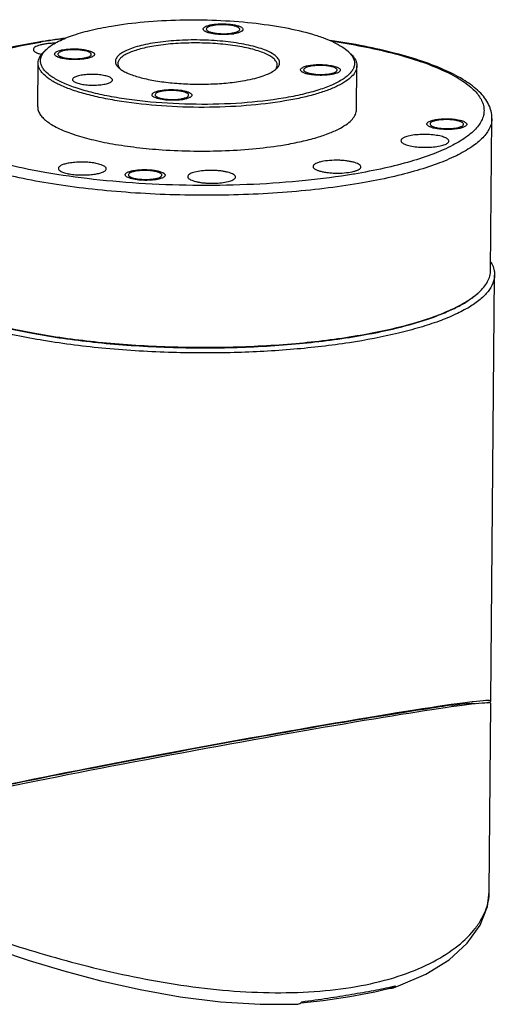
# Model space of a CAD drawing. Header units: millimetres. Extents: x 12 to 2508, y 25 to 1770.
# Tile 53 of 53: x 2339 to 2401, y 1433 to 1557. Entities that reach past the tile are written whole.
import ezdxf

# ---------------------------------------------------------------- set-up
doc = ezdxf.new("R2010")
doc.units = ezdxf.units.MM
for name, color, linetype in [('COVER_S_PBL84', 7, 'Continuous'), ('FLANGE_E_PBL106', 7, 'Continuous'), ('HOLDER_S_PBL83', 7, 'Continuous'), ('MODULE_S_ABL82', 7, 'Continuous'), ('new_view_8_VBL72', 7, 'Continuous')]:
    doc.layers.add(name, color=color, linetype=linetype)

# ---------------------------------------------------------------- blocks, each defined once
blk = doc.blocks.new('HOLDER_S_PBL83', base_point=(1242.45, 1949.93))
at = {"layer": 'HOLDER_S_PBL83', "color": 7}
for p, q in [((1290.78, 1926.71), (1291.23, 1980.13)), ((1285.97, 1926.16), (1286.01, 1926.19)), ((1285.97, 1926.16), (1285.97, 1926.19))]:
    blk.add_line(p, q, dxfattribs=at)
for centre, major_axis, start_param, end_param in [((1253.21, 1919.75), (37.56, 6.96), 6.121587, 8.837407), ((1253.21, 1919.75), (35.56, 6.58), 0.006721, 0.395117), ((1253.21, 1919.75), (35.56, 6.58), 6.807722, 8.837407), ((1282.01, 1925.45), (4.01, 0.74), -0.004711, 1.071088)]:
    blk.add_ellipse(centre, major_axis=major_axis, ratio=0.024305, start_param=start_param, end_param=end_param, dxfattribs=at)
for points, knots in [([(1290.75, 1981.77), (1290.8, 1981.69), (1290.96, 1981.39), (1291.09, 1981.07), (1291.15, 1980.83)], [0, 0, 0, 0, 0.261886, 1, 1, 1, 1]), ([(1291.15, 1980.83), (1291.16, 1980.77), (1291.21, 1980.54), (1291.24, 1980.3), (1291.23, 1980.13)], [0, 0, 0, 0, 0.253527, 1, 1, 1, 1]), ([(1291.23, 1980.13), (1291.23, 1979.78), (1291.07, 1979.03), (1290.42, 1977.98), (1289.39, 1976.99), (1288.01, 1976.04), (1286.27, 1975.14), (1284.19, 1974.29), (1281.79, 1973.51), (1278.06, 1972.52), (1272.78, 1971.53), (1265.89, 1970.73), (1258.48, 1970.33), (1253.41, 1970.34), (1250.85, 1970.41)], [0, 0, 0, 0, 0.024345, 0.051671, 0.084047, 0.122576, 0.167711, 0.219508, 0.27777, 0.342128, 0.487006, 0.649114, 0.822345, 1, 1, 1, 1]), ([(1250.85, 1970.41), (1248.05, 1970.49), (1242.63, 1970.81), (1234.94, 1971.77), (1229.09, 1972.97), (1225.02, 1974.16), (1223.21, 1974.82), (1222.38, 1975.17)], [0, 0, 0, 0, 0.289807, 0.561095, 0.801237, 0.906321, 1, 1, 1, 1])]:
    blk.add_open_spline(points, degree=3, knots=knots, dxfattribs=at)
blk = doc.blocks.new('COVER_S_PBL84', base_point=(1244.33, 1907.54))
at = {"layer": 'COVER_S_PBL84', "color": 7}
blk.add_line((1290.57, 1902.78), (1290.77, 1926.41), dxfattribs=at)
for points in [[(1278.42, 1890.7), (1279.2, 1890.97), (1282.62, 1892.45), (1285.52, 1894.26), (1287.81, 1896.34), (1289.43, 1898.6), (1290.34, 1900.92), (1290.57, 1902.78)], [(1222.63, 1897.87), (1225.5, 1896.73), (1228.96, 1895.47), (1232.86, 1894.17), (1237.18, 1892.87), (1241.84, 1891.63), (1246.75, 1890.53), (1251.79, 1889.62), (1256.85, 1888.99), (1261.82, 1888.67), (1266.56, 1888.7)], [(1266.92, 1888.86), (1269.72, 1889.15), (1273.06, 1889.63), (1276.19, 1890.23), (1278.58, 1890.83)]]:
    blk.add_lwpolyline(points, dxfattribs=at)
at = {"layer": 'COVER_S_PBL84', "color": 2}
blk.add_arc((1262.02, 1964.36), 75.28, 282.7011, 282.8652, dxfattribs=at)
at = {"layer": 'COVER_S_PBL84', "color": 7}
blk.add_arc((1266.46, 1889.4), 0.721, 303.6677, 309.5685, dxfattribs=at)
blk.add_ellipse((1253.21, 1919.45), major_axis=(37.56, 6.96), ratio=0.02463, start_param=-0.004785, end_param=2.554154, dxfattribs=at)
at = {"layer": 'COVER_S_PBL84', "color": 2}
for points, knots in [([(1221.73, 1899.44), (1222.95, 1898.93), (1225.63, 1897.89), (1229.98, 1896.37), (1234.91, 1894.84), (1242.22, 1892.85), (1249.92, 1891.26), (1257.79, 1890.33), (1263.62, 1890.05), (1269.19, 1890.23), (1274.38, 1890.89), (1279.02, 1892.04), (1283.01, 1893.62), (1286.24, 1895.56), (1288.32, 1897.48), (1289.49, 1899.12), (1290.1, 1900.33), (1290.48, 1901.55), (1290.57, 1902.37), (1290.57, 1902.78)], [0, 0, 0, 0, 0.052644, 0.114419, 0.183545, 0.258101, 0.415894, 0.495556, 0.573413, 0.647854, 0.717439, 0.781009, 0.837793, 0.88748, 0.930289, 0.949408, 0.967213, 0.983966, 1, 1, 1, 1]), ([(1267.07, 1889), (1267.62, 1889.07), (1268.69, 1889.21), (1270.28, 1889.44), (1271.81, 1889.68), (1273.75, 1890), (1276, 1890.39), (1277.75, 1890.74), (1278.57, 1890.93)], [0, 0, 0, 0, 0.141449, 0.278913, 0.412276, 0.541075, 0.783427, 1, 1, 1, 1])]:
    blk.add_open_spline(points, degree=3, knots=knots, dxfattribs=at)
at = {"layer": 'COVER_S_PBL84', "color": 7}
for points, knots in [([(1278.42, 1890.7), (1278.34, 1890.67), (1278.22, 1890.66), (1278.11, 1890.68), (1278.08, 1890.69)], [0, 0, 0, 0, 0.741536, 1, 1, 1, 1]), ([(1278.78, 1890.98), (1278.76, 1890.95), (1278.69, 1890.87), (1278.61, 1890.8), (1278.54, 1890.76)], [0, 0, 0, 0, 0.266294, 1, 1, 1, 1]), ([(1278.78, 1890.98), (1278.76, 1890.96), (1278.71, 1890.89), (1278.64, 1890.85), (1278.58, 1890.83)], [0, 0, 0, 0, 0.274375, 1, 1, 1, 1]), ([(1266.56, 1888.7), (1266.64, 1888.7), (1266.74, 1888.73), (1266.84, 1888.78), (1266.86, 1888.8)], [0, 0, 0, 0, 0.741395, 1, 1, 1, 1]), ([(1266.92, 1888.84), (1266.93, 1888.85), (1266.99, 1888.9), (1267.04, 1888.96), (1267.07, 1889)], [0, 0, 0, 0, 0.239905, 1, 1, 1, 1])]:
    blk.add_open_spline(points, degree=3, knots=knots, dxfattribs=at)
blk.add_open_spline([(1278.54, 1890.76), (1278.51, 1890.73), (1278.46, 1890.71), (1278.42, 1890.7)], degree=3, dxfattribs=at)
blk = doc.blocks.new('MODULE_S_ABL82', base_point=(1244.33, 1907.54))
at = {"layer": 'COVER_S_PBL84'}
blk.add_blockref('COVER_S_PBL84', (1244.33, 1907.54), dxfattribs=at)
at = {"layer": 'HOLDER_S_PBL83'}
blk.add_blockref('HOLDER_S_PBL83', (1242.45, 1949.93), dxfattribs=at)
blk = doc.blocks.new('FLANGE_E_PBL106', base_point=(1253.82, 1991.57))
at = {"layer": 'FLANGE_E_PBL106', "color": 2}
for p, q in [((1234.17, 2009.32), (1234.3, 2009.34)), ((1273.65, 1992.8), (1273.52, 1992.78))]:
    blk.add_line(p, q, dxfattribs=at)
at = {"layer": 'FLANGE_E_PBL106', "color": 7}
for p, q in [((1233.37, 2008.43), (1233.37, 2008.38)), ((1233.91, 2001.23), (1233.96, 2006.72)), ((1273.91, 2000.89), (1273.96, 2006.38)), ((1290.74, 1980.71), (1290.9, 1999.78)), ((1268.46, 1993.74), (1268.46, 1993.7)), ((1274.46, 1993.69), (1274.45, 1993.74)), ((1273.96, 1972.53), (1274.03, 1972.54)), ((1273.96, 1972.53), (1274.03, 1972.54))]:
    blk.add_line(p, q, dxfattribs=at)
for centre, radius, start, end in [((1256.73, 2007.19), 4.31, 99.5409, 102.2699), ((1257.6, 2014.74), 4.31, 279.5409, 282.2699), ((1257.54, 2016.33), 6.02, 277.6645, 279.5507), ((1249.16, 1918.88), 91.72, 97.3442, 99.5147), ((1236.92, 2006.33), 2.84, 138.7973, 142.0318), ((1240.22, 2007.6), 0.496, 48.074, 51.2923), ((1236.86, 2008.05), 0.496, 228.074, 231.2923), ((1237.81, 2011.09), 3.86, 253.7352, 256.0791), ((1245.59, 2007.78), 2.23, 226.7566, 229.1034), ((1267.7, 2006.08), 0.496, 228.074, 231.2923), ((1271.06, 2005.63), 0.496, 48.074, 51.2923), ((1268.65, 2009.12), 3.86, 253.7352, 256.0791), ((1250.32, 1998.94), 4.31, 99.5409, 102.2699), ((1251.19, 2006.49), 4.31, 279.5409, 282.2699), ((1251.13, 2008.08), 6.02, 277.6645, 279.5507), ((1283.56, 1999.28), 0.496, 228.074, 231.2923), ((1284.51, 2002.32), 3.86, 253.7352, 256.0791), ((1286.92, 1998.84), 0.496, 48.074, 51.2923), ((1246.96, 1988.91), 4.31, 99.5409, 102.2699), ((1247.83, 1996.45), 4.31, 279.5409, 282.2699), ((1247.77, 1998.05), 6.02, 277.6645, 279.5507), ((1283.81, 1983.93), 8.09, 310.0014, 312.2409)]:
    blk.add_arc(centre, radius, start, end, dxfattribs=at)
at = {"layer": 'FLANGE_E_PBL106', "color": 2}
for centre, radius, start, end in [((1247.62, 1929.49), 80.95, 99.5642, 99.6869), ((1248.73, 1922.74), 87.8, 97.5319, 99.4621)]:
    blk.add_arc(centre, radius, start, end, dxfattribs=at)
at = {"layer": 'FLANGE_E_PBL106', "color": 7}
for points, knots in [([(1243.16, 2011.36), (1244.52, 2011.59), (1247.38, 2011.94), (1251.78, 2012.17), (1256.3, 2012.13), (1260.7, 2011.82), (1264.73, 2011.25), (1267.75, 2010.56), (1269.81, 2009.88), (1271.06, 2009.36), (1272.08, 2008.8), (1272.65, 2008.38), (1272.89, 2008.16)], [0, 0, 0, 0, 0.136037, 0.283166, 0.434042, 0.581061, 0.71687, 0.834919, 0.885631, 0.930153, 0.96825, 1, 1, 1, 1]), ([(1255.8, 2011.54), (1256, 2011.57), (1256.42, 2011.62), (1257.07, 2011.64), (1257.72, 2011.62), (1258.33, 2011.56), (1258.87, 2011.45), (1259.24, 2011.33), (1259.46, 2011.22), (1259.58, 2011.13), (1259.65, 2011.04), (1259.67, 2010.97), (1259.67, 2010.94)], [0, 0, 0, 0, 0.149384, 0.311322, 0.475076, 0.629726, 0.765193, 0.873327, 0.915605, 0.94992, 0.977202, 1, 1, 1, 1]), ([(1235.06, 2008.48), (1235.23, 2008.64), (1235.64, 2008.95), (1236.65, 2009.55), (1238.26, 2010.21), (1240.55, 2010.87), (1242.25, 2011.2), (1243.16, 2011.36)], [0, 0, 0, 0, 0.081975, 0.176449, 0.403686, 0.680115, 1, 1, 1, 1]), ([(1254.67, 2010.98), (1254.67, 2011.01), (1254.68, 2011.07), (1254.75, 2011.16), (1254.85, 2011.23), (1255.04, 2011.34), (1255.36, 2011.45), (1255.64, 2011.51), (1255.8, 2011.54)], [0, 0, 0, 0, 0.064465, 0.139863, 0.232888, 0.346307, 0.635494, 1, 1, 1, 1]), ([(1254.89, 2010.7), (1254.86, 2010.72), (1254.79, 2010.77), (1254.7, 2010.86), (1254.67, 2010.95), (1254.67, 2010.98)], [0, 0, 0, 0, 0.318489, 0.699109, 1, 1, 1, 1]), ([(1258.34, 2010.36), (1258.02, 2010.32), (1257.36, 2010.27), (1256.4, 2010.31), (1255.66, 2010.42), (1255.17, 2010.57), (1254.97, 2010.65), (1254.89, 2010.7)], [0, 0, 0, 0, 0.278005, 0.564941, 0.817412, 0.919065, 1, 1, 1, 1]), ([(1255.57, 2011.34), (1255.5, 2011.32), (1255.37, 2011.27), (1255.21, 2011.19), (1255.1, 2011.09), (1255.07, 2011.02), (1255.07, 2010.98)], [0, 0, 0, 0, 0.351298, 0.63002, 0.839418, 1, 1, 1, 1]), ([(1255.07, 2010.98), (1255.07, 2010.95), (1255.08, 2010.9), (1255.15, 2010.82), (1255.24, 2010.75), (1255.43, 2010.65), (1255.74, 2010.55), (1256.19, 2010.46), (1256.7, 2010.41), (1257.25, 2010.39), (1257.8, 2010.41), (1258.15, 2010.45), (1258.32, 2010.48)], [0, 0, 0, 0, 0.022796, 0.050086, 0.084395, 0.12668, 0.234806, 0.370263, 0.52491, 0.688657, 0.850624, 1, 1, 1, 1]), ([(1255.81, 2011.41), (1255.79, 2011.4), (1255.71, 2011.38), (1255.63, 2011.36), (1255.57, 2011.34)], [0, 0, 0, 0, 0.263204, 1, 1, 1, 1]), ([(1259.27, 2010.95), (1259.27, 2010.97), (1259.25, 2011.03), (1259.19, 2011.1), (1259.09, 2011.18), (1258.91, 2011.27), (1258.59, 2011.37), (1258.15, 2011.46), (1257.63, 2011.52), (1257.08, 2011.53), (1256.54, 2011.51), (1256.18, 2011.47), (1256.02, 2011.44)], [0, 0, 0, 0, 0.022796, 0.050086, 0.084395, 0.12668, 0.234806, 0.370263, 0.52491, 0.688657, 0.850624, 1, 1, 1, 1]), ([(1258.52, 2010.52), (1258.54, 2010.52), (1258.63, 2010.54), (1258.71, 2010.57), (1258.77, 2010.58)], [0, 0, 0, 0, 0.263204, 1, 1, 1, 1]), ([(1259.67, 2010.94), (1259.67, 2010.91), (1259.65, 2010.85), (1259.59, 2010.77), (1259.49, 2010.69), (1259.3, 2010.59), (1258.98, 2010.48), (1258.7, 2010.42), (1258.54, 2010.39)], [0, 0, 0, 0, 0.064465, 0.139863, 0.232888, 0.346307, 0.635494, 1, 1, 1, 1]), ([(1258.77, 2010.58), (1258.84, 2010.61), (1258.97, 2010.65), (1259.13, 2010.74), (1259.24, 2010.83), (1259.27, 2010.91), (1259.27, 2010.95)], [0, 0, 0, 0, 0.351298, 0.63002, 0.839418, 1, 1, 1, 1]), ([(1234, 2009.34), (1232.78, 2009.14), (1230.46, 2008.69), (1227.19, 2007.88), (1224.31, 2006.96), (1221.85, 2005.93), (1219.83, 2004.8), (1218.48, 2003.72), (1217.69, 2002.76), (1217.25, 2002.02), (1216.97, 2001.24), (1216.91, 2000.69), (1216.9, 2000.41)], [0, 0, 0, 0, 0.181377, 0.347102, 0.495535, 0.625777, 0.738058, 0.834373, 0.87809, 0.919691, 0.959886, 1, 1, 1, 1]), ([(1236.14, 2009.21), (1235.95, 2009.21), (1235.6, 2009.19), (1235.08, 2009.15), (1234.6, 2009.07), (1234.19, 2008.98), (1233.85, 2008.87), (1233.59, 2008.74), (1233.42, 2008.6), (1233.37, 2008.48), (1233.37, 2008.43)], [0, 0, 0, 0, 0.183518, 0.358639, 0.519853, 0.662288, 0.782076, 0.876894, 0.94724, 1, 1, 1, 1]), ([(1248.31, 2009.2), (1247.92, 2009.14), (1247.19, 2008.99), (1246.16, 2008.73), (1245.29, 2008.42), (1244.6, 2008.09), (1244.08, 2007.73), (1243.79, 2007.39), (1243.68, 2007.11), (1243.64, 2006.83), (1243.71, 2006.63), (1243.77, 2006.51)], [0, 0, 0, 0, 0.202169, 0.383203, 0.540282, 0.671824, 0.777726, 0.860865, 0.896488, 0.930241, 1, 1, 1, 1]), ([(1264.16, 2006.37), (1264.22, 2006.49), (1264.3, 2006.76), (1264.17, 2007.2), (1263.81, 2007.6), (1263.28, 2007.97), (1262.56, 2008.31), (1261.67, 2008.63), (1260.63, 2008.91), (1259, 2009.24), (1256.73, 2009.52), (1253.89, 2009.65), (1251.05, 2009.56), (1249.2, 2009.35), (1248.31, 2009.2)], [0, 0, 0, 0, 0.02371, 0.047593, 0.076799, 0.114041, 0.160178, 0.215109, 0.278205, 0.348498, 0.505626, 0.675086, 0.844113, 1, 1, 1, 1]), ([(1263.96, 2006.46), (1263.96, 2006.59), (1263.89, 2006.86), (1263.59, 2007.23), (1263.14, 2007.57), (1262.52, 2007.89), (1261.76, 2008.19), (1260.85, 2008.46), (1259.83, 2008.69), (1258.27, 2008.97), (1256.16, 2009.19), (1253.55, 2009.27), (1250.96, 2009.17), (1249.28, 2008.98), (1248.48, 2008.84)], [0, 0, 0, 0, 0.022795, 0.050074, 0.084383, 0.126657, 0.17696, 0.234871, 0.299655, 0.370367, 0.524995, 0.688723, 0.850634, 1, 1, 1, 1]), ([(1290.9, 1999.78), (1290.9, 2000.08), (1290.83, 2000.69), (1290.51, 2001.56), (1289.99, 2002.38), (1289.05, 2003.43), (1287.44, 2004.63), (1285.04, 2005.87), (1282.1, 2007), (1278.67, 2008.01), (1274.78, 2008.88), (1272.04, 2009.35), (1270.6, 2009.56)], [0, 0, 0, 0, 0.038083, 0.076341, 0.11627, 0.158703, 0.25387, 0.366742, 0.498757, 0.649488, 0.817349, 1, 1, 1, 1]), ([(1233.37, 2008.38), (1233.38, 2008.32), (1233.47, 2008.19), (1233.69, 2008.05), (1234, 2007.92), (1234.24, 2007.85), (1234.38, 2007.81)], [0, 0, 0, 0, 0.152714, 0.365378, 0.648826, 1, 1, 1, 1]), ([(1233.96, 2006.72), (1233.96, 2006.85), (1234, 2007.11), (1234.16, 2007.5), (1234.42, 2007.88), (1234.64, 2008.1), (1234.77, 2008.22)], [0, 0, 0, 0, 0.219599, 0.452611, 0.710108, 1, 1, 1, 1]), ([(1264.76, 2002.32), (1263.03, 2002.03), (1259.37, 2001.62), (1253.79, 2001.47), (1249.07, 2001.7), (1245.43, 2002.11), (1242.94, 2002.51), (1240.68, 2003), (1238.7, 2003.58), (1237.05, 2004.22), (1235.76, 2004.91), (1234.94, 2005.56), (1234.52, 2006.11), (1234.33, 2006.51), (1234.25, 2006.91), (1234.29, 2007.46), (1234.5, 2007.85), (1234.68, 2008.07)], [0, 0, 0, 0, 0.158524, 0.33041, 0.501992, 0.583385, 0.659674, 0.729412, 0.791358, 0.844556, 0.88847, 0.923258, 0.93767, 0.950547, 0.962478, 0.974215, 1, 1, 1, 1]), ([(1234.78, 2008.2), (1234.8, 2008.22), (1234.89, 2008.32), (1234.98, 2008.41), (1235.06, 2008.48)], [0, 0, 0, 0, 0.241112, 1, 1, 1, 1]), ([(1236.04, 2007.85), (1236.04, 2007.88), (1236.07, 2007.97), (1236.18, 2008.07), (1236.34, 2008.17), (1236.55, 2008.25), (1236.82, 2008.33), (1237.24, 2008.42), (1237.85, 2008.49), (1238.62, 2008.51), (1239.38, 2008.46), (1240.05, 2008.36), (1240.46, 2008.25), (1240.63, 2008.18)], [0, 0, 0, 0, 0.023197, 0.052477, 0.090723, 0.138624, 0.195774, 0.261199, 0.411157, 0.575075, 0.737604, 0.883552, 1, 1, 1, 1]), ([(1240.3, 2008.12), (1240.15, 2008.18), (1239.81, 2008.28), (1239.24, 2008.36), (1238.6, 2008.4), (1237.96, 2008.38), (1237.45, 2008.32), (1237.09, 2008.25), (1236.87, 2008.18), (1236.69, 2008.11), (1236.56, 2008.03), (1236.47, 2007.94), (1236.44, 2007.87), (1236.44, 2007.84)], [0, 0, 0, 0, 0.116449, 0.262399, 0.424921, 0.588831, 0.738785, 0.804213, 0.861365, 0.909265, 0.947523, 0.976799, 1, 1, 1, 1]), ([(1240.53, 2007.99), (1240.52, 2008), (1240.44, 2008.05), (1240.36, 2008.09), (1240.3, 2008.12)], [0, 0, 0, 0, 0.216322, 1, 1, 1, 1]), ([(1240.64, 2007.81), (1240.64, 2007.82), (1240.63, 2007.88), (1240.59, 2007.94), (1240.55, 2007.97)], [0, 0, 0, 0, 0.219646, 1, 1, 1, 1]), ([(1240.63, 2008.18), (1240.69, 2008.15), (1240.8, 2008.1), (1240.93, 2008.01), (1241.02, 2007.91), (1241.04, 2007.84), (1241.04, 2007.8)], [0, 0, 0, 0, 0.338997, 0.612479, 0.82584, 1, 1, 1, 1]), ([(1248.48, 2008.84), (1248.14, 2008.79), (1247.51, 2008.67), (1246.63, 2008.45), (1245.85, 2008.2), (1245.19, 2007.93), (1244.67, 2007.64), (1244.28, 2007.33), (1244.02, 2007), (1243.96, 2006.75), (1243.96, 2006.64)], [0, 0, 0, 0, 0.190669, 0.364525, 0.519362, 0.653814, 0.767228, 0.860199, 0.935563, 1, 1, 1, 1]), ([(1272.89, 2008.16), (1272.91, 2008.13), (1273.01, 2008.04), (1273.11, 2007.94), (1273.17, 2007.86)], [0, 0, 0, 0, 0.259502, 1, 1, 1, 1]), ([(1264.92, 2001.96), (1263.32, 2001.69), (1259.95, 2001.3), (1254.78, 2001.1), (1249.55, 2001.27), (1245.33, 2001.72), (1242.22, 2002.27), (1240.17, 2002.74), (1238.36, 2003.28), (1236.83, 2003.88), (1235.61, 2004.52), (1234.81, 2005.12), (1234.36, 2005.62), (1234.13, 2005.98), (1233.99, 2006.35), (1233.96, 2006.6), (1233.96, 2006.72)], [0, 0, 0, 0, 0.149324, 0.311199, 0.474885, 0.629475, 0.700169, 0.764936, 0.822831, 0.873123, 0.915387, 0.949687, 0.964129, 0.977052, 0.988835, 1, 1, 1, 1]), ([(1236.27, 2007.56), (1236.23, 2007.58), (1236.16, 2007.63), (1236.07, 2007.72), (1236.04, 2007.81), (1236.04, 2007.85)], [0, 0, 0, 0, 0.318732, 0.69929, 1, 1, 1, 1]), ([(1236.45, 2007.47), (1236.43, 2007.48), (1236.37, 2007.51), (1236.31, 2007.54), (1236.27, 2007.56)], [0, 0, 0, 0, 0.269096, 1, 1, 1, 1]), ([(1236.44, 2007.84), (1236.44, 2007.83), (1236.45, 2007.76), (1236.49, 2007.71), (1236.53, 2007.68)], [0, 0, 0, 0, 0.219646, 1, 1, 1, 1]), ([(1236.72, 2007.38), (1236.7, 2007.38), (1236.61, 2007.41), (1236.52, 2007.44), (1236.45, 2007.47)], [0, 0, 0, 0, 0.26751, 1, 1, 1, 1]), ([(1236.55, 2007.66), (1236.57, 2007.65), (1236.64, 2007.6), (1236.72, 2007.56), (1236.79, 2007.53)], [0, 0, 0, 0, 0.216322, 1, 1, 1, 1]), ([(1236.79, 2007.53), (1236.93, 2007.47), (1237.27, 2007.37), (1237.84, 2007.29), (1238.48, 2007.25), (1239.12, 2007.27), (1239.63, 2007.33), (1239.99, 2007.4), (1240.21, 2007.47), (1240.39, 2007.54), (1240.53, 2007.62), (1240.62, 2007.7), (1240.64, 2007.78), (1240.64, 2007.81)], [0, 0, 0, 0, 0.116449, 0.262399, 0.424921, 0.588831, 0.738785, 0.804213, 0.861365, 0.909265, 0.947523, 0.976799, 1, 1, 1, 1]), ([(1241.04, 2007.8), (1241.04, 2007.77), (1241.02, 2007.7), (1240.93, 2007.6), (1240.8, 2007.51), (1240.63, 2007.43), (1240.41, 2007.36), (1240.05, 2007.27), (1239.54, 2007.19), (1238.86, 2007.15), (1238.17, 2007.15), (1237.5, 2007.21), (1237.07, 2007.29), (1236.88, 2007.34)], [0, 0, 0, 0, 0.022786, 0.050572, 0.086025, 0.130012, 0.182438, 0.242721, 0.38284, 0.540608, 0.704216, 0.86126, 1, 1, 1, 1]), ([(1273.17, 2007.86), (1273.28, 2007.73), (1273.45, 2007.48), (1273.63, 2007.07), (1273.68, 2006.66), (1273.61, 2006.24), (1273.43, 2005.84), (1273.13, 2005.44), (1272.72, 2005.06), (1272, 2004.53), (1270.82, 2003.92), (1269.1, 2003.3), (1267.04, 2002.75), (1265.56, 2002.45), (1264.76, 2002.32)], [0, 0, 0, 0, 0.041234, 0.078165, 0.112754, 0.147417, 0.184557, 0.226096, 0.273345, 0.327084, 0.455318, 0.611558, 0.794127, 1, 1, 1, 1]), ([(1273.17, 2007.89), (1273.3, 2007.77), (1273.52, 2007.54), (1273.77, 2007.16), (1273.93, 2006.77), (1273.96, 2006.51), (1273.96, 2006.38)], [0, 0, 0, 0, 0.289876, 0.547388, 0.780397, 1, 1, 1, 1]), ([(1243.77, 2006.51), (1243.79, 2006.48), (1243.87, 2006.35), (1243.98, 2006.23), (1244.06, 2006.15)], [0, 0, 0, 0, 0.230116, 1, 1, 1, 1]), ([(1243.96, 2006.64), (1243.96, 2006.56), (1243.98, 2006.4), (1244.05, 2006.26), (1244.09, 2006.19)], [0, 0, 0, 0, 0.480156, 1, 1, 1, 1]), ([(1244.09, 2006.19), (1244.1, 2006.17), (1244.14, 2006.11), (1244.19, 2006.05), (1244.23, 2006.01)], [0, 0, 0, 0, 0.239656, 1, 1, 1, 1]), ([(1244.13, 2006.09), (1244.15, 2006.07), (1244.22, 2006.02), (1244.29, 2005.96), (1244.34, 2005.92)], [0, 0, 0, 0, 0.240325, 1, 1, 1, 1]), ([(1244.34, 2005.92), (1244.49, 2005.82), (1244.84, 2005.61), (1245.67, 2005.23), (1246.97, 2004.83), (1248.78, 2004.46), (1250.84, 2004.2), (1253.06, 2004.06), (1255.32, 2004.06), (1257.51, 2004.19), (1258.93, 2004.36), (1259.61, 2004.48)], [0, 0, 0, 0, 0.035354, 0.076715, 0.176679, 0.296855, 0.432292, 0.57697, 0.724285, 0.86746, 1, 1, 1, 1]), ([(1259.61, 2004.48), (1260.03, 2004.55), (1260.82, 2004.7), (1261.91, 2005), (1262.81, 2005.33), (1263.33, 2005.6), (1263.55, 2005.75)], [0, 0, 0, 0, 0.307366, 0.579265, 0.81094, 1, 1, 1, 1]), ([(1263.55, 2005.75), (1263.58, 2005.77), (1263.68, 2005.84), (1263.78, 2005.92), (1263.84, 2005.98)], [0, 0, 0, 0, 0.263907, 1, 1, 1, 1]), ([(1263.7, 2005.86), (1263.71, 2005.88), (1263.75, 2005.93), (1263.79, 2005.98), (1263.82, 2006.02)], [0, 0, 0, 0, 0.259374, 1, 1, 1, 1]), ([(1263.82, 2006.02), (1263.86, 2006.09), (1263.93, 2006.23), (1263.96, 2006.39), (1263.96, 2006.46)], [0, 0, 0, 0, 0.519974, 1, 1, 1, 1]), ([(1263.84, 2005.98), (1263.88, 2006.01), (1264, 2006.13), (1264.1, 2006.26), (1264.16, 2006.37)], [0, 0, 0, 0, 0.273749, 1, 1, 1, 1]), ([(1273.96, 2006.38), (1273.96, 2006.27), (1273.93, 2006.04), (1273.76, 2005.57), (1273.32, 2005), (1272.54, 2004.38), (1271.49, 2003.79), (1270.18, 2003.25), (1268.62, 2002.75), (1266.85, 2002.31), (1265.59, 2002.07), (1264.92, 2001.96)], [0, 0, 0, 0, 0.031654, 0.064798, 0.140135, 0.233066, 0.346432, 0.480844, 0.635624, 0.809374, 1, 1, 1, 1]), ([(1266.88, 2005.87), (1266.88, 2005.91), (1266.91, 2006), (1267.02, 2006.1), (1267.18, 2006.19), (1267.39, 2006.28), (1267.65, 2006.36), (1268.08, 2006.45), (1268.69, 2006.52), (1269.46, 2006.54), (1270.21, 2006.49), (1270.89, 2006.39), (1271.3, 2006.28), (1271.47, 2006.21)], [0, 0, 0, 0, 0.023197, 0.052477, 0.090723, 0.138624, 0.195774, 0.261199, 0.411157, 0.575075, 0.737604, 0.883552, 1, 1, 1, 1]), ([(1267.11, 2005.59), (1267.07, 2005.61), (1267, 2005.66), (1266.91, 2005.75), (1266.88, 2005.84), (1266.88, 2005.87)], [0, 0, 0, 0, 0.318732, 0.69929, 1, 1, 1, 1]), ([(1267.29, 2005.5), (1267.27, 2005.51), (1267.21, 2005.54), (1267.15, 2005.57), (1267.11, 2005.59)], [0, 0, 0, 0, 0.269096, 1, 1, 1, 1]), ([(1271.14, 2006.15), (1270.99, 2006.21), (1270.65, 2006.3), (1270.08, 2006.39), (1269.44, 2006.43), (1268.8, 2006.41), (1268.29, 2006.35), (1267.93, 2006.28), (1267.71, 2006.21), (1267.53, 2006.14), (1267.4, 2006.06), (1267.31, 2005.97), (1267.28, 2005.9), (1267.28, 2005.87)], [0, 0, 0, 0, 0.116449, 0.262399, 0.424921, 0.588831, 0.738785, 0.804213, 0.861365, 0.909265, 0.947523, 0.976799, 1, 1, 1, 1]), ([(1267.28, 2005.87), (1267.28, 2005.86), (1267.29, 2005.79), (1267.33, 2005.74), (1267.37, 2005.71)], [0, 0, 0, 0, 0.219646, 1, 1, 1, 1]), ([(1267.56, 2005.41), (1267.54, 2005.41), (1267.45, 2005.44), (1267.36, 2005.47), (1267.29, 2005.5)], [0, 0, 0, 0, 0.26751, 1, 1, 1, 1]), ([(1267.39, 2005.69), (1267.41, 2005.68), (1267.48, 2005.62), (1267.56, 2005.58), (1267.62, 2005.56)], [0, 0, 0, 0, 0.216322, 1, 1, 1, 1]), ([(1267.62, 2005.56), (1267.77, 2005.5), (1268.11, 2005.4), (1268.68, 2005.32), (1269.32, 2005.28), (1269.96, 2005.3), (1270.47, 2005.35), (1270.83, 2005.43), (1271.05, 2005.49), (1271.23, 2005.57), (1271.37, 2005.65), (1271.46, 2005.73), (1271.48, 2005.8), (1271.48, 2005.84)], [0, 0, 0, 0, 0.116449, 0.262399, 0.424921, 0.588831, 0.738785, 0.804213, 0.861365, 0.909265, 0.947523, 0.976799, 1, 1, 1, 1]), ([(1271.88, 2005.83), (1271.88, 2005.8), (1271.86, 2005.72), (1271.77, 2005.63), (1271.64, 2005.54), (1271.47, 2005.46), (1271.25, 2005.39), (1270.89, 2005.3), (1270.38, 2005.22), (1269.7, 2005.17), (1269.01, 2005.18), (1268.34, 2005.24), (1267.91, 2005.32), (1267.72, 2005.36)], [0, 0, 0, 0, 0.022786, 0.050572, 0.086025, 0.130012, 0.182438, 0.242721, 0.38284, 0.540608, 0.704216, 0.86126, 1, 1, 1, 1]), ([(1271.37, 2006.02), (1271.35, 2006.03), (1271.28, 2006.08), (1271.2, 2006.12), (1271.14, 2006.15)], [0, 0, 0, 0, 0.216322, 1, 1, 1, 1]), ([(1271.48, 2005.84), (1271.48, 2005.85), (1271.47, 2005.91), (1271.43, 2005.97), (1271.39, 2006)], [0, 0, 0, 0, 0.219646, 1, 1, 1, 1]), ([(1271.47, 2006.21), (1271.53, 2006.18), (1271.64, 2006.13), (1271.77, 2006.04), (1271.86, 2005.94), (1271.88, 2005.87), (1271.88, 2005.83)], [0, 0, 0, 0, 0.338997, 0.612479, 0.82584, 1, 1, 1, 1]), ([(1242.88, 2004.97), (1242.71, 2005.04), (1242.3, 2005.16), (1241.62, 2005.26), (1240.87, 2005.3), (1240.1, 2005.28), (1239.49, 2005.21), (1239.06, 2005.12), (1238.8, 2005.05), (1238.59, 2004.96), (1238.43, 2004.87), (1238.32, 2004.76), (1238.29, 2004.68), (1238.29, 2004.64)], [0, 0, 0, 0, 0.11644, 0.262377, 0.424887, 0.588793, 0.738747, 0.804176, 0.861332, 0.909245, 0.947504, 0.976796, 1, 1, 1, 1]), ([(1238.29, 2004.64), (1238.29, 2004.61), (1238.31, 2004.53), (1238.4, 2004.43), (1238.53, 2004.34), (1238.64, 2004.29), (1238.7, 2004.27)], [0, 0, 0, 0, 0.174153, 0.387488, 0.660972, 1, 1, 1, 1]), ([(1238.7, 2004.27), (1238.87, 2004.2), (1239.28, 2004.08), (1239.96, 2003.98), (1240.71, 2003.94), (1241.48, 2003.96), (1242.09, 2004.03), (1242.52, 2004.12), (1242.78, 2004.19), (1242.99, 2004.28), (1243.15, 2004.37), (1243.26, 2004.48), (1243.29, 2004.56), (1243.29, 2004.6)], [0, 0, 0, 0, 0.11644, 0.262377, 0.424887, 0.588793, 0.738747, 0.804176, 0.861332, 0.909245, 0.947504, 0.976796, 1, 1, 1, 1]), ([(1243.29, 2004.6), (1243.29, 2004.63), (1243.27, 2004.71), (1243.18, 2004.8), (1243.05, 2004.9), (1242.94, 2004.95), (1242.88, 2004.97)], [0, 0, 0, 0, 0.174153, 0.387488, 0.660972, 1, 1, 1, 1]), ([(1248.25, 2002.74), (1248.25, 2002.76), (1248.27, 2002.83), (1248.33, 2002.91), (1248.43, 2002.99), (1248.62, 2003.09), (1248.94, 2003.2), (1249.23, 2003.26), (1249.38, 2003.29)], [0, 0, 0, 0, 0.064465, 0.139863, 0.232888, 0.346307, 0.635494, 1, 1, 1, 1]), ([(1249.15, 2003.09), (1249.08, 2003.07), (1248.95, 2003.03), (1248.79, 2002.94), (1248.69, 2002.85), (1248.65, 2002.77), (1248.65, 2002.73)], [0, 0, 0, 0, 0.351298, 0.63002, 0.839418, 1, 1, 1, 1]), ([(1249.4, 2003.16), (1249.38, 2003.15), (1249.3, 2003.13), (1249.21, 2003.11), (1249.15, 2003.09)], [0, 0, 0, 0, 0.263204, 1, 1, 1, 1]), ([(1249.38, 2003.29), (1249.58, 2003.32), (1250.01, 2003.37), (1250.65, 2003.4), (1251.31, 2003.37), (1251.92, 2003.31), (1252.45, 2003.21), (1252.82, 2003.09), (1253.05, 2002.97), (1253.16, 2002.88), (1253.24, 2002.79), (1253.25, 2002.72), (1253.25, 2002.69)], [0, 0, 0, 0, 0.149384, 0.311322, 0.475076, 0.629726, 0.765193, 0.873327, 0.915605, 0.94992, 0.977202, 1, 1, 1, 1]), ([(1252.85, 2002.7), (1252.85, 2002.72), (1252.84, 2002.78), (1252.78, 2002.86), (1252.68, 2002.93), (1252.49, 2003.03), (1252.18, 2003.13), (1251.73, 2003.21), (1251.22, 2003.27), (1250.67, 2003.29), (1250.13, 2003.27), (1249.77, 2003.23), (1249.6, 2003.2)], [0, 0, 0, 0, 0.022796, 0.050086, 0.084395, 0.12668, 0.234806, 0.370263, 0.52491, 0.688657, 0.850624, 1, 1, 1, 1]), ([(1248.48, 2002.45), (1248.44, 2002.47), (1248.37, 2002.52), (1248.28, 2002.61), (1248.25, 2002.7), (1248.25, 2002.74)], [0, 0, 0, 0, 0.318489, 0.699109, 1, 1, 1, 1]), ([(1251.93, 2002.11), (1251.61, 2002.07), (1250.95, 2002.03), (1249.99, 2002.06), (1249.25, 2002.17), (1248.76, 2002.32), (1248.56, 2002.41), (1248.48, 2002.45)], [0, 0, 0, 0, 0.278005, 0.564941, 0.817412, 0.919065, 1, 1, 1, 1]), ([(1248.65, 2002.73), (1248.65, 2002.71), (1248.67, 2002.65), (1248.73, 2002.57), (1248.83, 2002.5), (1249.01, 2002.4), (1249.33, 2002.3), (1249.77, 2002.22), (1250.29, 2002.16), (1250.84, 2002.14), (1251.38, 2002.16), (1251.74, 2002.2), (1251.91, 2002.23)], [0, 0, 0, 0, 0.022796, 0.050086, 0.084395, 0.12668, 0.234806, 0.370263, 0.52491, 0.688657, 0.850624, 1, 1, 1, 1]), ([(1252.11, 2002.27), (1252.13, 2002.28), (1252.21, 2002.3), (1252.29, 2002.32), (1252.35, 2002.34)], [0, 0, 0, 0, 0.263204, 1, 1, 1, 1]), ([(1253.25, 2002.69), (1253.25, 2002.67), (1253.24, 2002.6), (1253.17, 2002.52), (1253.08, 2002.44), (1252.89, 2002.34), (1252.56, 2002.23), (1252.28, 2002.17), (1252.12, 2002.14)], [0, 0, 0, 0, 0.064465, 0.139863, 0.232888, 0.346307, 0.635494, 1, 1, 1, 1]), ([(1252.35, 2002.34), (1252.43, 2002.36), (1252.56, 2002.4), (1252.72, 2002.49), (1252.82, 2002.58), (1252.85, 2002.66), (1252.85, 2002.7)], [0, 0, 0, 0, 0.351298, 0.63002, 0.839418, 1, 1, 1, 1]), ([(1233.91, 2001.23), (1233.91, 2001.08), (1233.96, 2000.76), (1234.18, 2000.29), (1234.55, 1999.84), (1235.05, 1999.41), (1235.68, 1998.98), (1236.74, 1998.4), (1238.39, 1997.75), (1240.71, 1997.09), (1243.39, 1996.54), (1246.37, 1996.11), (1248.45, 1995.92), (1249.53, 1995.84)], [0, 0, 0, 0, 0.02662, 0.05551, 0.08842, 0.126457, 0.170221, 0.219978, 0.337383, 0.477386, 0.63713, 0.812815, 1, 1, 1, 1]), ([(1271.89, 1998.56), (1272.2, 1998.73), (1272.73, 1999.06), (1273.39, 1999.63), (1273.8, 2000.24), (1273.91, 2000.68), (1273.91, 2000.89)], [0, 0, 0, 0, 0.320915, 0.587155, 0.807457, 1, 1, 1, 1]), ([(1282.74, 1999.08), (1282.74, 1999.12), (1282.77, 1999.2), (1282.88, 1999.3), (1283.04, 1999.4), (1283.25, 1999.49), (1283.51, 1999.56), (1283.94, 1999.65), (1284.55, 1999.72), (1285.32, 1999.74), (1286.07, 1999.7), (1286.75, 1999.6), (1287.16, 1999.48), (1287.33, 1999.41)], [0, 0, 0, 0, 0.023197, 0.052477, 0.090723, 0.138624, 0.195774, 0.261199, 0.411157, 0.575075, 0.737604, 0.883552, 1, 1, 1, 1]), ([(1287, 1999.35), (1286.85, 1999.41), (1286.51, 1999.51), (1285.94, 1999.6), (1285.3, 1999.63), (1284.66, 1999.62), (1284.15, 1999.56), (1283.79, 1999.48), (1283.57, 1999.42), (1283.39, 1999.34), (1283.25, 1999.26), (1283.17, 1999.18), (1283.14, 1999.11), (1283.14, 1999.08)], [0, 0, 0, 0, 0.116449, 0.262399, 0.424921, 0.588831, 0.738785, 0.804213, 0.861365, 0.909265, 0.947523, 0.976799, 1, 1, 1, 1]), ([(1287.23, 1999.22), (1287.21, 1999.24), (1287.14, 1999.29), (1287.06, 1999.33), (1287, 1999.35)], [0, 0, 0, 0, 0.216322, 1, 1, 1, 1]), ([(1287.33, 1999.41), (1287.39, 1999.39), (1287.5, 1999.33), (1287.63, 1999.24), (1287.72, 1999.15), (1287.74, 1999.07), (1287.74, 1999.04)], [0, 0, 0, 0, 0.338997, 0.612479, 0.82584, 1, 1, 1, 1]), ([(1264.88, 1996.47), (1265.59, 1996.59), (1266.95, 1996.86), (1268.85, 1997.34), (1270.49, 1997.89), (1271.46, 1998.33), (1271.89, 1998.56)], [0, 0, 0, 0, 0.29694, 0.564818, 0.799955, 1, 1, 1, 1]), ([(1282.96, 1998.8), (1282.93, 1998.82), (1282.86, 1998.87), (1282.77, 1998.96), (1282.74, 1999.04), (1282.74, 1999.08)], [0, 0, 0, 0, 0.318732, 0.69929, 1, 1, 1, 1]), ([(1283.15, 1998.71), (1283.13, 1998.71), (1283.07, 1998.74), (1283.01, 1998.77), (1282.96, 1998.8)], [0, 0, 0, 0, 0.269096, 1, 1, 1, 1]), ([(1283.14, 1999.08), (1283.14, 1999.06), (1283.15, 1999), (1283.19, 1998.94), (1283.23, 1998.91)], [0, 0, 0, 0, 0.219646, 1, 1, 1, 1]), ([(1283.42, 1998.61), (1283.4, 1998.62), (1283.31, 1998.65), (1283.21, 1998.68), (1283.15, 1998.71)], [0, 0, 0, 0, 0.26751, 1, 1, 1, 1]), ([(1283.25, 1998.89), (1283.27, 1998.88), (1283.34, 1998.83), (1283.42, 1998.79), (1283.48, 1998.76)], [0, 0, 0, 0, 0.216322, 1, 1, 1, 1]), ([(1283.48, 1998.76), (1283.63, 1998.7), (1283.97, 1998.61), (1284.54, 1998.52), (1285.18, 1998.48), (1285.82, 1998.5), (1286.33, 1998.56), (1286.69, 1998.63), (1286.91, 1998.7), (1287.09, 1998.77), (1287.23, 1998.85), (1287.31, 1998.94), (1287.34, 1999.01), (1287.34, 1999.04)], [0, 0, 0, 0, 0.116449, 0.262399, 0.424921, 0.588831, 0.738785, 0.804213, 0.861365, 0.909265, 0.947523, 0.976799, 1, 1, 1, 1]), ([(1287.74, 1999.04), (1287.74, 1999), (1287.72, 1998.93), (1287.63, 1998.84), (1287.5, 1998.75), (1287.33, 1998.67), (1287.11, 1998.59), (1286.75, 1998.5), (1286.23, 1998.42), (1285.56, 1998.38), (1284.86, 1998.39), (1284.2, 1998.45), (1283.77, 1998.52), (1283.58, 1998.57)], [0, 0, 0, 0, 0.022786, 0.050572, 0.086025, 0.130012, 0.182438, 0.242721, 0.38284, 0.540608, 0.704216, 0.86126, 1, 1, 1, 1]), ([(1287.34, 1999.04), (1287.34, 1999.05), (1287.33, 1999.12), (1287.29, 1999.17), (1287.25, 1999.21)], [0, 0, 0, 0, 0.219646, 1, 1, 1, 1]), ([(1285, 1997.38), (1284.79, 1997.47), (1284.3, 1997.6), (1283.49, 1997.72), (1282.58, 1997.78), (1281.66, 1997.75), (1280.93, 1997.67), (1280.42, 1997.56), (1280.1, 1997.47), (1279.84, 1997.37), (1279.65, 1997.25), (1279.52, 1997.13), (1279.49, 1997.03), (1279.49, 1996.98)], [0, 0, 0, 0, 0.116447, 0.262393, 0.424907, 0.588818, 0.738774, 0.804202, 0.861359, 0.909258, 0.947515, 0.976801, 1, 1, 1, 1]), ([(1279.49, 1996.98), (1279.49, 1996.94), (1279.51, 1996.85), (1279.62, 1996.74), (1279.78, 1996.63), (1279.9, 1996.57), (1279.98, 1996.54)], [0, 0, 0, 0, 0.174167, 0.387498, 0.660903, 1, 1, 1, 1]), ([(1279.98, 1996.54), (1280.18, 1996.45), (1280.68, 1996.31), (1281.49, 1996.19), (1282.4, 1996.14), (1283.31, 1996.16), (1284.04, 1996.25), (1284.56, 1996.35), (1284.87, 1996.44), (1285.13, 1996.55), (1285.32, 1996.66), (1285.45, 1996.79), (1285.49, 1996.89), (1285.49, 1996.93)], [0, 0, 0, 0, 0.116447, 0.262393, 0.424907, 0.588818, 0.738774, 0.804202, 0.861359, 0.909258, 0.947515, 0.976801, 1, 1, 1, 1]), ([(1285.49, 1996.93), (1285.49, 1996.97), (1285.46, 1997.06), (1285.36, 1997.18), (1285.2, 1997.29), (1285.07, 1997.35), (1285, 1997.38)], [0, 0, 0, 0, 0.174167, 0.387498, 0.660903, 1, 1, 1, 1]), ([(1249.53, 1995.84), (1250.85, 1995.75), (1253.5, 1995.65), (1257.44, 1995.7), (1261.24, 1995.96), (1263.7, 1996.27), (1264.88, 1996.47)], [0, 0, 0, 0, 0.258155, 0.517199, 0.767527, 1, 1, 1, 1]), ([(1274.45, 1993.74), (1274.44, 1993.8), (1274.36, 1993.92), (1274.15, 1994.06), (1273.85, 1994.2), (1273.47, 1994.31), (1273.01, 1994.4), (1272.5, 1994.47), (1271.94, 1994.52), (1271.19, 1994.54), (1270.31, 1994.49), (1269.49, 1994.36), (1268.97, 1994.2), (1268.73, 1994.08), (1268.59, 1993.98), (1268.5, 1993.89), (1268.46, 1993.8), (1268.46, 1993.74)], [0, 0, 0, 0, 0.027607, 0.065732, 0.116364, 0.179073, 0.252269, 0.3337, 0.420675, 0.510244, 0.684834, 0.834039, 0.893136, 0.939865, 0.958581, 0.974465, 1, 1, 1, 1]), ([(1237.86, 1994.17), (1237.68, 1994.14), (1237.34, 1994.07), (1236.95, 1993.94), (1236.72, 1993.81), (1236.61, 1993.72), (1236.53, 1993.62), (1236.51, 1993.54), (1236.51, 1993.51)], [0, 0, 0, 0, 0.364566, 0.653721, 0.76715, 0.860164, 0.935541, 1, 1, 1, 1]), ([(1236.51, 1993.51), (1236.51, 1993.47), (1236.53, 1993.39), (1236.62, 1993.28), (1236.76, 1993.18), (1236.94, 1993.08), (1237.17, 1992.99), (1237.55, 1992.88), (1238.11, 1992.77), (1238.85, 1992.69), (1239.63, 1992.67), (1240.41, 1992.7), (1240.91, 1992.76), (1241.15, 1992.8)], [0, 0, 0, 0, 0.022798, 0.050081, 0.084397, 0.126678, 0.176985, 0.2349, 0.370351, 0.524975, 0.688711, 0.850626, 1, 1, 1, 1]), ([(1242.51, 1993.46), (1242.51, 1993.5), (1242.49, 1993.58), (1242.4, 1993.69), (1242.26, 1993.79), (1242.08, 1993.89), (1241.85, 1993.98), (1241.47, 1994.09), (1240.91, 1994.2), (1240.17, 1994.28), (1239.39, 1994.3), (1238.61, 1994.27), (1238.11, 1994.21), (1237.86, 1994.17)], [0, 0, 0, 0, 0.022798, 0.050081, 0.084397, 0.126678, 0.176985, 0.2349, 0.370351, 0.524975, 0.688711, 0.850626, 1, 1, 1, 1]), ([(1241.15, 1992.8), (1241.34, 1992.83), (1241.68, 1992.9), (1242.07, 1993.03), (1242.3, 1993.16), (1242.41, 1993.25), (1242.49, 1993.35), (1242.51, 1993.43), (1242.51, 1993.46)], [0, 0, 0, 0, 0.364566, 0.653721, 0.76715, 0.860164, 0.935541, 1, 1, 1, 1]), ([(1244.9, 1992.7), (1244.9, 1992.73), (1244.91, 1992.79), (1244.98, 1992.88), (1245.07, 1992.95), (1245.26, 1993.06), (1245.59, 1993.17), (1245.87, 1993.23), (1246.03, 1993.26)], [0, 0, 0, 0, 0.064465, 0.139863, 0.232888, 0.346307, 0.635494, 1, 1, 1, 1]), ([(1246.04, 1993.12), (1246.02, 1993.12), (1245.94, 1993.1), (1245.86, 1993.08), (1245.8, 1993.06)], [0, 0, 0, 0, 0.263204, 1, 1, 1, 1]), ([(1246.03, 1993.26), (1246.23, 1993.29), (1246.65, 1993.34), (1247.29, 1993.36), (1247.95, 1993.34), (1248.56, 1993.28), (1249.09, 1993.17), (1249.47, 1993.05), (1249.69, 1992.94), (1249.8, 1992.85), (1249.88, 1992.76), (1249.9, 1992.69), (1249.9, 1992.66)], [0, 0, 0, 0, 0.149384, 0.311322, 0.475076, 0.629726, 0.765193, 0.873327, 0.915605, 0.94992, 0.977202, 1, 1, 1, 1]), ([(1249.5, 1992.66), (1249.5, 1992.69), (1249.48, 1992.75), (1249.42, 1992.82), (1249.32, 1992.9), (1249.14, 1992.99), (1248.82, 1993.09), (1248.38, 1993.18), (1247.86, 1993.24), (1247.31, 1993.25), (1246.77, 1993.23), (1246.41, 1993.19), (1246.24, 1993.16)], [0, 0, 0, 0, 0.022796, 0.050086, 0.084395, 0.12668, 0.234806, 0.370263, 0.52491, 0.688657, 0.850624, 1, 1, 1, 1]), ([(1258.73, 1992.42), (1258.73, 1992.47), (1258.69, 1992.58), (1258.55, 1992.71), (1258.34, 1992.83), (1258.07, 1992.94), (1257.73, 1993.04), (1257.33, 1993.12), (1256.89, 1993.19), (1256.25, 1993.25), (1255.44, 1993.27), (1254.5, 1993.21), (1253.8, 1993.1), (1253.33, 1992.96), (1253.13, 1992.88), (1253.05, 1992.83)], [0, 0, 0, 0, 0.023553, 0.053737, 0.093547, 0.143563, 0.203219, 0.271333, 0.346329, 0.42635, 0.593167, 0.754721, 0.894626, 0.952247, 1, 1, 1, 1]), ([(1268.46, 1993.7), (1268.47, 1993.64), (1268.56, 1993.52), (1268.76, 1993.38), (1269.06, 1993.24), (1269.45, 1993.13), (1269.9, 1993.04), (1270.42, 1992.97), (1270.97, 1992.92), (1271.72, 1992.9), (1272.61, 1992.95), (1273.42, 1993.08), (1273.94, 1993.24), (1274.19, 1993.36), (1274.33, 1993.46), (1274.42, 1993.55), (1274.46, 1993.64), (1274.46, 1993.69)], [0, 0, 0, 0, 0.027607, 0.065732, 0.116366, 0.179075, 0.252272, 0.333704, 0.42068, 0.510249, 0.684834, 0.834035, 0.893133, 0.939865, 0.958582, 0.974465, 1, 1, 1, 1]), ([(1245.12, 1992.42), (1245.09, 1992.44), (1245.01, 1992.49), (1244.92, 1992.58), (1244.9, 1992.67), (1244.9, 1992.7)], [0, 0, 0, 0, 0.318489, 0.699109, 1, 1, 1, 1]), ([(1248.57, 1992.08), (1248.25, 1992.03), (1247.59, 1991.99), (1246.63, 1992.03), (1245.89, 1992.14), (1245.4, 1992.29), (1245.2, 1992.37), (1245.12, 1992.42)], [0, 0, 0, 0, 0.278005, 0.564941, 0.817412, 0.919065, 1, 1, 1, 1]), ([(1245.8, 1993.06), (1245.72, 1993.04), (1245.6, 1992.99), (1245.43, 1992.91), (1245.33, 1992.81), (1245.3, 1992.73), (1245.3, 1992.7)], [0, 0, 0, 0, 0.351298, 0.63002, 0.839418, 1, 1, 1, 1]), ([(1245.3, 1992.7), (1245.3, 1992.67), (1245.31, 1992.62), (1245.37, 1992.54), (1245.47, 1992.47), (1245.66, 1992.37), (1245.97, 1992.27), (1246.42, 1992.18), (1246.93, 1992.13), (1247.48, 1992.11), (1248.03, 1992.13), (1248.38, 1992.17), (1248.55, 1992.2)], [0, 0, 0, 0, 0.022796, 0.050086, 0.084395, 0.12668, 0.234806, 0.370263, 0.52491, 0.688657, 0.850624, 1, 1, 1, 1]), ([(1248.75, 1992.24), (1248.77, 1992.24), (1248.85, 1992.26), (1248.94, 1992.28), (1249, 1992.3)], [0, 0, 0, 0, 0.263204, 1, 1, 1, 1]), ([(1249.9, 1992.66), (1249.9, 1992.63), (1249.88, 1992.57), (1249.82, 1992.49), (1249.72, 1992.41), (1249.53, 1992.3), (1249.21, 1992.19), (1248.92, 1992.13), (1248.77, 1992.11)], [0, 0, 0, 0, 0.064465, 0.139863, 0.232888, 0.346307, 0.635494, 1, 1, 1, 1]), ([(1249, 1992.3), (1249.07, 1992.33), (1249.2, 1992.37), (1249.36, 1992.46), (1249.46, 1992.55), (1249.5, 1992.63), (1249.5, 1992.66)], [0, 0, 0, 0, 0.351298, 0.63002, 0.839418, 1, 1, 1, 1]), ([(1253.05, 1992.83), (1253, 1992.81), (1252.9, 1992.75), (1252.77, 1992.64), (1252.73, 1992.52), (1252.73, 1992.47)], [0, 0, 0, 0, 0.323885, 0.706266, 1, 1, 1, 1]), ([(1252.73, 1992.47), (1252.73, 1992.43), (1252.76, 1992.32), (1252.9, 1992.19), (1253.11, 1992.07), (1253.39, 1991.96), (1253.73, 1991.86), (1254.12, 1991.78), (1254.56, 1991.71), (1255.2, 1991.65), (1256.02, 1991.63), (1256.95, 1991.69), (1257.66, 1991.8), (1258.13, 1991.94), (1258.32, 1992.02), (1258.41, 1992.06)], [0, 0, 0, 0, 0.023552, 0.053738, 0.09355, 0.143568, 0.203225, 0.27134, 0.346338, 0.42636, 0.593179, 0.754732, 0.894628, 0.952247, 1, 1, 1, 1]), ([(1258.41, 1992.06), (1258.45, 1992.09), (1258.55, 1992.15), (1258.68, 1992.26), (1258.73, 1992.37), (1258.73, 1992.42)], [0, 0, 0, 0, 0.323886, 0.706266, 1, 1, 1, 1]), ([(1289.24, 1977.94), (1289.47, 1978.15), (1289.89, 1978.58), (1290.37, 1979.27), (1290.67, 1979.99), (1290.74, 1980.47), (1290.74, 1980.71)], [0, 0, 0, 0, 0.289881, 0.547389, 0.780398, 1, 1, 1, 1]), ([(1218.28, 1978.47), (1218.73, 1978.06), (1219.82, 1977.27), (1221.76, 1976.23), (1224.12, 1975.26), (1226.87, 1974.36), (1229.99, 1973.55), (1234.71, 1972.57), (1241.2, 1971.67), (1249.41, 1971.09), (1257.86, 1971.01), (1266.08, 1971.45), (1271.42, 1972.1), (1273.96, 1972.53)], [0, 0, 0, 0, 0.032104, 0.070521, 0.115306, 0.166212, 0.222795, 0.284469, 0.42019, 0.566931, 0.71744, 0.864213, 1, 1, 1, 1]), ([(1218.29, 1978.46), (1218.73, 1978.05), (1219.8, 1977.25), (1221.71, 1976.21), (1224.06, 1975.23), (1226.8, 1974.33), (1229.9, 1973.51), (1234.63, 1972.52), (1241.12, 1971.61), (1249.36, 1971.02), (1257.82, 1970.94), (1266.07, 1971.38), (1271.42, 1972.04), (1273.97, 1972.47)], [0, 0, 0, 0, 0.031749, 0.069843, 0.114363, 0.165074, 0.221535, 0.283157, 0.41896, 0.56597, 0.716842, 0.863969, 1, 1, 1, 1]), ([(1273.97, 1972.47), (1275.68, 1972.76), (1278.85, 1973.39), (1282.6, 1974.46), (1285.14, 1975.45), (1286.72, 1976.19), (1288.05, 1976.97), (1288.82, 1977.56), (1289.14, 1977.85)], [0, 0, 0, 0, 0.319839, 0.596227, 0.71628, 0.823581, 0.918037, 1, 1, 1, 1]), ([(1274.03, 1972.54), (1275.69, 1972.82), (1278.79, 1973.44), (1282.45, 1974.47), (1284.96, 1975.42), (1286.54, 1976.13), (1287.88, 1976.89), (1288.66, 1977.45), (1289, 1977.73)], [0, 0, 0, 0, 0.316584, 0.591793, 0.712135, 0.820317, 0.916196, 1, 1, 1, 1])]:
    blk.add_open_spline(points, degree=3, knots=knots, dxfattribs=at)
at = {"layer": 'FLANGE_E_PBL106', "color": 2}
for points, knots in [([(1224.89, 1995.56), (1224.21, 1995.81), (1222.96, 1996.33), (1221.26, 1997.2), (1219.9, 1998.11), (1218.86, 1999.06), (1218.17, 2000.04), (1217.91, 2000.91), (1217.91, 2001.58), (1218.03, 2002.26), (1218.46, 2003.12), (1219.31, 2004.07), (1220.51, 2004.98), (1222.03, 2005.85), (1223.88, 2006.67), (1226.02, 2007.43), (1229.41, 2008.41), (1232.11, 2008.97), (1234, 2009.29)], [0, 0, 0, 0, 0.076395, 0.143382, 0.200957, 0.249603, 0.290599, 0.326452, 0.343705, 0.361201, 0.398871, 0.442943, 0.495341, 0.556952, 0.628022, 0.708392, 0.797623, 1, 1, 1, 1]), ([(1270.74, 2009.49), (1272.07, 2009.29), (1274.61, 2008.85), (1278.23, 2008.05), (1281.43, 2007.13), (1284.19, 2006.11), (1286.15, 2005.16), (1287.44, 2004.34), (1288.22, 2003.74), (1288.86, 2003.14), (1289.35, 2002.51), (1289.7, 2001.88), (1289.89, 2001.24), (1289.93, 2000.6), (1289.81, 1999.95), (1289.53, 1999.32), (1289.1, 1998.7), (1288.52, 1998.1), (1287.51, 1997.27), (1285.87, 1996.29), (1283.48, 1995.25), (1280.59, 1994.31), (1277.27, 1993.47), (1274.9, 1993.01), (1273.65, 1992.8)], [0, 0, 0, 0, 0.098066, 0.188419, 0.269818, 0.341276, 0.402157, 0.428592, 0.45241, 0.473748, 0.492843, 0.510072, 0.525979, 0.541275, 0.556767, 0.573229, 0.591295, 0.611428, 0.633932, 0.686665, 0.750115, 0.824029, 0.907678, 1, 1, 1, 1]), ([(1274.19, 1991.61), (1272.75, 1991.37), (1269.77, 1990.94), (1263.53, 1990.33), (1255.42, 1990.02), (1247.26, 1990.28), (1240.88, 1990.85), (1236.37, 1991.43), (1232.19, 1992.17), (1228.39, 1993.05), (1225.05, 1994.05), (1222.22, 1995.15), (1220.24, 1996.19), (1218.97, 1997.07), (1218.23, 1997.72), (1217.64, 1998.37), (1217.22, 1999.04), (1216.96, 1999.72), (1216.9, 2000.19), (1216.9, 2000.41)], [0, 0, 0, 0, 0.072464, 0.149341, 0.311199, 0.474867, 0.553966, 0.62947, 0.700156, 0.764917, 0.822805, 0.873091, 0.91535, 0.933481, 0.949692, 0.964133, 0.977055, 0.988837, 1, 1, 1, 1]), ([(1290.9, 1999.78), (1290.9, 1999.57), (1290.85, 1999.15), (1290.62, 1998.53), (1290.25, 1997.92), (1289.54, 1997.08), (1288.28, 1996.08), (1286.33, 1995), (1283.91, 1993.99), (1281.03, 1993.07), (1277.75, 1992.26), (1275.41, 1991.82), (1274.19, 1991.61)], [0, 0, 0, 0, 0.031647, 0.064782, 0.100687, 0.140342, 0.233253, 0.346591, 0.480967, 0.635717, 0.809406, 1, 1, 1, 1]), ([(1273.52, 1992.78), (1271.53, 1992.45), (1267.35, 1991.91), (1260.91, 1991.44), (1254.21, 1991.31), (1247.51, 1991.52), (1241.03, 1992.06), (1235.01, 1992.9), (1230.39, 1993.87), (1227.09, 1994.79), (1225.6, 1995.29), (1224.89, 1995.56)], [0, 0, 0, 0, 0.123778, 0.256699, 0.394436, 0.532436, 0.666135, 0.791162, 0.903549, 0.953943, 1, 1, 1, 1])]:
    blk.add_open_spline(points, degree=3, knots=knots, dxfattribs=at)
blk = doc.blocks.new('NEW_VIEW_8_VBL72', base_point=(1166.46, 1591.99))
at = {"layer": 'FLANGE_E_PBL106'}
blk.add_blockref('FLANGE_E_PBL106', (1253.82, 1991.57), dxfattribs=at)
at = {"layer": 'MODULE_S_ABL82'}
blk.add_blockref('MODULE_S_ABL82', (1244.33, 1907.54), dxfattribs=at)

msp = doc.modelspace()

# ---------------------------------------------------------------- block references
at = {"layer": 'new_view_8_VBL72'}
msp.add_blockref('NEW_VIEW_8_VBL72', (2274.085, 1136.543), dxfattribs=at)

doc.saveas('drawing.dxf')
